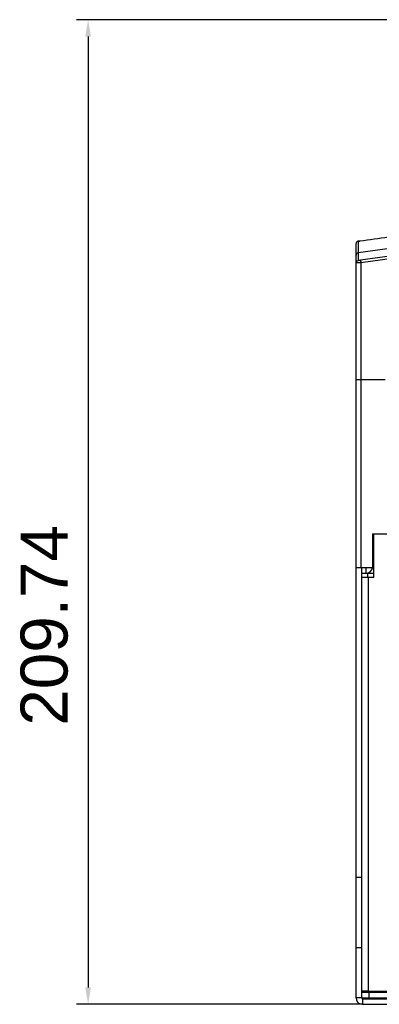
# Model space of a CAD drawing. Header units: millimetres. Extents: x 1117 to 38156, y -1945 to 7303.
# Tile 91 of 256: x 3295 to 3371, y 1123 to 1333. Entities that reach past the tile are written whole.
import ezdxf

# ---------------------------------------------------------------- set-up
doc = ezdxf.new("R2010")
doc.units = ezdxf.units.MM
doc.styles.get("Standard").update_dxf_attribs({"font": 'arial.ttf'})
doc.dimstyles.new('DIMSTYLE_1', dxfattribs={"dimtxt": 4.2, "dimasz": 3.6, "dimexe": 2.5, "dimexo": 0, "dimgap": 1.05, "dimtad": 1, "dimdsep": 46, "dimtxsty": 'Standard', "dimblk": '_FILLED', "dimblk1": '_FILLED', "dimblk2": '_FILLED', "dimcen": 0.09, "dimazin": 2, "dimtp": 0.01, "dimtm": 0.01, "dimtfac": 1, "dimtofl": 0, "dimtmove": 0, "dimatfit": 3, "dimldrblk": '_FILLED', "dimfxl": 0, "dimtolj": 1, "dimarcsym": 0})

# ---------------------------------------------------------------- blocks, each defined once
blk = doc.blocks.new('_FILLED')
at = {"color": 0, "linetype": 'ByBlock'}
blk.add_solid([(0, 0), (-1, 0.167), (-1, -0.167)], dxfattribs=at)
blk = doc.blocks.new('*D31')
at = {"color": 0, "linetype": 'Continuous', "lineweight": -2}
for p, q in [((3474.95, 1332.76), (3306.72, 1332.76)), ((3309.22, 1329.16), (3309.22, 1126.63)), ((3367.64, 1123.03), (3306.72, 1123.03))]:
    blk.add_line(p, q, dxfattribs=at)
at = {"layer": 'Defpoints', "color": 0, "linetype": 'Continuous'}
for p in [(3474.95, 1332.76), (3309.22, 1123.03), (3367.64, 1123.03)]:
    blk.add_point(p, dxfattribs=at)
at = {"color": 0, "linetype": 'Continuous', "lineweight": -2, "xscale": 3.6, "yscale": 3.6, "zscale": 3.6}
for p, rotation in [((3309.22, 1332.76), 90), ((3309.22, 1123.03), 270)]:
    blk.add_blockref('_FILLED', p, dxfattribs=dict(at, rotation=rotation))
at = {"color": 0, "linetype": 'Continuous', "insert": (3294.84, 1203.74), "char_height": 10, "width": 18.5063, "attachment_point": 2, "rotation": 90, "line_spacing_factor": 0.9}
blk.add_mtext('\\A1;209.74', dxfattribs=at)

msp = doc.modelspace()

# ---------------------------------------------------------------- linework, layer by layer
at = {"linetype": 'Continuous'}
for p, q in [((3391.209, 1286.524), (3366.674, 1283.088)), ((3366.274, 1285.244), (3366.244, 1285.071)), ((3366.244, 1124.427), (3366.244, 1285.071)), ((3366.674, 1285.566), (3366.674, 1281.449)), ((3367.109, 1285.634), (3367.108, 1285.634)), ((3391.209, 1284.876), (3367.174, 1281.511)), ((3367.244, 1281.016), (3391.278, 1284.381)), ((3367.174, 1281.511), (3367.244, 1281.016)), ((3367.244, 1281.016), (3367.244, 1216.027)), ((3372.461, 1256.027), (3366.244, 1256.027)), ((3369.744, 1223.227), (3369.744, 1216.027)), ((3369.744, 1223.227), (3512.744, 1223.227)), ((3369.994, 1213.927), (3369.994, 1223.227)), ((3369.744, 1218.027), (3369.994, 1218.027)), ((3369.981, 1216.231), (3369.949, 1218.031)), ((3369.994, 1216.027), (3366.244, 1216.027)), ((3367.444, 1124.427), (3367.444, 1216.027)), ((3369.994, 1214.827), (3367.444, 1214.827)), ((3368.344, 1216.027), (3368.344, 1214.827)), ((3368.744, 1213.927), (3368.744, 1214.827)), ((3369.983, 1216.127), (3369.729, 1216.127)), ((3367.494, 1125.927), (3367.494, 1213.927)), ((3369.994, 1213.927), (3367.494, 1213.927)), ((3368.894, 1125.827), (3368.894, 1213.927)), ((3368.894, 1125.927), (3368.894, 1213.927)), ((3367.444, 1202.702), (3367.494, 1202.702)), ((3367.444, 1196.352), (3367.494, 1196.352)), ((3367.494, 1195.827), (3367.444, 1195.827)), ((3367.494, 1193.027), (3367.444, 1193.027)), ((3367.444, 1150.027), (3366.244, 1150.027)), ((3367.444, 1135.027), (3366.244, 1135.027)), ((3367.444, 1134.702), (3367.494, 1134.702)), ((3367.444, 1128.352), (3367.494, 1128.352)), ((3367.444, 1124.427), (3366.244, 1124.427)), ((3367.494, 1125.927), (3368.994, 1125.927)), ((3367.494, 1125.927), (3367.494, 1125.827)), ((3367.494, 1125.827), (3388.797, 1125.827)), ((3367.494, 1124.427), (3367.494, 1125.827)), ((3367.494, 1125.627), (3368.992, 1125.627)), ((3367.494, 1124.427), (3368.992, 1124.427)), ((3367.644, 1124.227), (3514.844, 1124.227)), ((3367.644, 1124.227), (3367.644, 1123.027)), ((3368.694, 1125.927), (3368.694, 1125.827)), ((3368.994, 1125.927), (3368.994, 1125.654)), ((3368.994, 1125.627), (3514.994, 1125.627)), ((3368.994, 1125.627), (3368.994, 1124.427)), ((3368.994, 1124.427), (3513.494, 1124.427)), ((3367.644, 1123.027), (3514.844, 1123.027))]:
    msp.add_line(p, q, dxfattribs=at)
for points in [[(3366.43, 1285.461), (3366.345, 1285.373), (3366.274, 1285.244)], [(3367.108, 1285.634), (3367.013, 1285.62), (3366.905, 1285.605), (3366.815, 1285.591), (3366.745, 1285.58), (3366.693, 1285.571), (3366.654, 1285.564), (3366.601, 1285.551), (3366.519, 1285.518), (3366.43, 1285.461)]]:
    msp.add_lwpolyline(points, dxfattribs=at)
for centre, radius, start, end in [((3366.743, 1285.071), 0.5, 155.4261, 180.00179), ((3366.743, 1285.072), 0.499, 150.40296, 155.43784), ((3368.344, 1216.227), 1.4, 270, 351.67087), ((3367.644, 1124.427), 1.4, 180, 270), ((3367.644, 1124.427), 0.2, 180, 270)]:
    msp.add_arc(centre, radius, start, end, dxfattribs=at)
msp.add_ellipse((3366.744, 1282.592), major_axis=(0, 0.5), ratio=0.9995431, start_param=0.1390959, end_param=1.5707963, dxfattribs=at)
for points, knots in [([(3367.109, 1285.634), (3369.1, 1285.917), (3377.079, 1287.048), (3385.059, 1288.176), (3391.047, 1289.022)], [0, 0, 0, 0, 0.2495556, 1, 1, 1, 1]), ([(3366.459, 1285.483), (3366.443, 1285.472), (3366.384, 1285.426), (3366.336, 1285.366), (3366.309, 1285.318)], [0, 0, 0, 0, 0.2614351, 1, 1, 1, 1]), ([(3366.674, 1285.566), (3366.674, 1285.569), (3366.691, 1285.568), (3366.709, 1285.576), (3366.751, 1285.58), (3366.802, 1285.589), (3366.867, 1285.599), (3366.97, 1285.614), (3367.052, 1285.626), (3367.109, 1285.634)], [0, 0, 0, 0, 0.0191767, 0.0747378, 0.1649561, 0.2868838, 0.4365487, 0.6090923, 1, 1, 1, 1]), ([(3367.174, 1281.511), (3367.111, 1281.502), (3367.018, 1281.489), (3366.901, 1281.474), (3366.826, 1281.464), (3366.765, 1281.457), (3366.723, 1281.452), (3366.698, 1281.45), (3366.685, 1281.449), (3366.679, 1281.449), (3366.674, 1281.449), (3366.674, 1281.449)], [0, 0, 0, 0, 0.3821975, 0.5552085, 0.7067759, 0.8305161, 0.9226622, 0.9559181, 0.980117, 0.9948903, 1, 1, 1, 1]), ([(3366.244, 1280.954), (3366.244, 1280.974), (3366.249, 1281.054), (3366.274, 1281.133), (3366.302, 1281.187)], [0, 0, 0, 0, 0.2404474, 1, 1, 1, 1]), ([(3367.244, 1281.016), (3367.179, 1281.011), (3367.051, 1281.002), (3366.866, 1280.99), (3366.696, 1280.979), (3366.546, 1280.969), (3366.437, 1280.963), (3366.365, 1280.959), (3366.323, 1280.956), (3366.29, 1280.955), (3366.265, 1280.953), (3366.254, 1280.955), (3366.244, 1280.953), (3366.244, 1280.954)], [0, 0, 0, 0, 0.1947667, 0.3824417, 0.5552058, 0.7067477, 0.831269, 0.8817632, 0.9237771, 0.9568774, 0.9807195, 0.9951328, 1, 1, 1, 1]), ([(3366.302, 1281.187), (3366.321, 1281.223), (3366.367, 1281.291), (3366.487, 1281.394), (3366.599, 1281.439), (3366.674, 1281.449)], [0, 0, 0, 0, 0.2593621, 0.5162284, 1, 1, 1, 1])]:
    msp.add_open_spline(points, degree=3, knots=knots, dxfattribs=at)
msp.add_open_spline([(3366.674, 1285.566), (3366.598, 1285.556), (3366.523, 1285.526), (3366.459, 1285.483)], degree=3, dxfattribs=at)

# ---------------------------------------------------------------- dimensions: what is measured, and where the dimension line sits
dim = msp.add_linear_dim(base=(3309.219, 1123.027), p1=(3474.954, 1332.764), p2=(3367.644, 1123.027), angle=270, dimstyle='DIMSTYLE_1', override={"dimtxt": 10}, dxfattribs=at)
dim.commit()
dim.dimension.update_dxf_attribs({"geometry": '*D31', "text_midpoint": (3309.219, 1203.743), "dimtype": 160})

doc.saveas('drawing.dxf')
